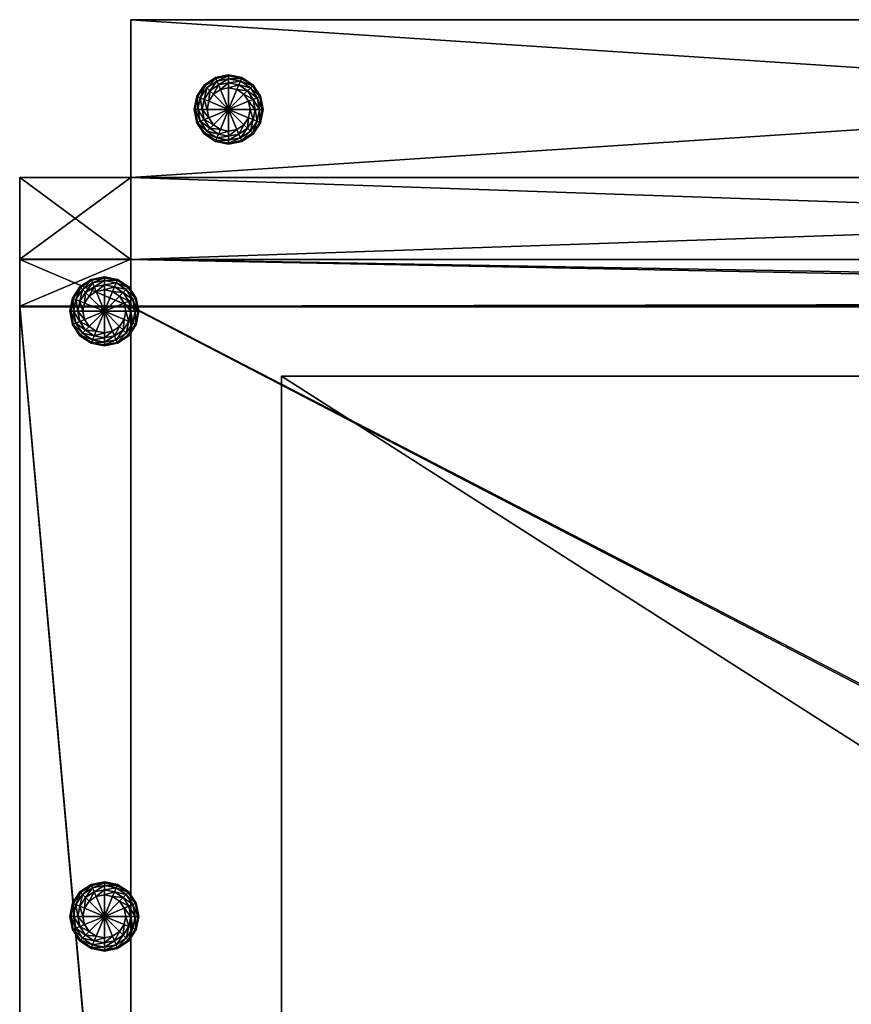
# Model space of a CAD drawing. Header units: centimetres. Extents: x -56.7 to 32.3, y -1.3 to 62.1.
# Tile 18 of 32: x -54.5 to -27.7, y 30.4 to 62.1. Entities that reach past the tile are written whole.
import ezdxf

# ---------------------------------------------------------------- set-up
doc = ezdxf.new("R2010")
doc.units = ezdxf.units.CM
doc.layers.add('EB333111', color=7, linetype='Continuous', true_color=0x068771)

msp = doc.modelspace()

# ---------------------------------------------------------------- meshes
at = {"layer": 'EB333111', "color": 134, "true_color": 0x1bb194}
mesh = msp.add_polyface(dxfattribs=at)
corners = [(-50.899, 57.067, 1.136), (-50.899, 62.147, 1.136), (-50.899, 62.147, 0.484), (-50.899, 57.067, 0.484), (-50.899, 57.067, 47.063), (-50.899, 62.147, 47.063), (-50.899, 62.147, 45.917), (-50.899, 57.067, 45.917), (-50.899, 57.067, 38.784), (-50.899, 62.147, 38.784), (-50.899, 62.147, 1.333), (-50.899, 57.067, 1.333), (-50.899, 62.147, 45.513), (-50.899, 57.067, 45.513), (-48.749, 59.668, 0.244), (-48.778, 59.68, 0.405), (-48.537, 60.041, 0.405), (-48.831, 59.253, 0.244), (-48.863, 59.253, 0.405), (-48.749, 58.839, 0.244), (-48.778, 58.827, 0.405), (-48.514, 58.488, 0.244), (-48.664, 59.633, 0.107), (-48.514, 60.019, 0.244), (-48.74, 59.253, 0.107), (-48.664, 58.874, 0.107), (-48.449, 58.552, 0.107), (-48.604, 59.253, 0.016), (-48.538, 58.926, 0.016), (-48.778, 59.68, 0.486), (-48.863, 59.253, 0.486), (-48.778, 58.827, 0.486), (-50.899, 57.067, 45.198), (-50.899, 62.147, 45.198), (-50.899, 62.147, 42.777), (-50.899, 57.067, 42.777), (-50.899, 62.147, 41.978), (-50.899, 57.067, 41.978)]
mesh.append_faces([[corners[k] for k in face] for face in [(0, 1, 2), (2, 3, 0), (4, 5, 6), (6, 7, 4), (8, 9, 10), (10, 11, 8), (11, 10, 1), (1, 0, 11), (7, 6, 12), (12, 13, 7), (14, 15, 16), (17, 18, 15), (15, 14, 17), (19, 20, 18), (18, 17, 19), (20, 19, 21), (22, 14, 23), (24, 17, 14), (14, 22, 24), (25, 19, 17), (17, 24, 25), (19, 25, 26), (27, 24, 22), (28, 25, 24), (24, 27, 28), (16, 15, 29), (15, 18, 30), (30, 29, 15), (18, 20, 31), (31, 30, 18), (32, 33, 34), (34, 35, 32), (35, 34, 36), (36, 37, 35), (13, 12, 33), (33, 32, 13), (37, 36, 9), (9, 8, 37)]], dxfattribs={"vtx2": -1, "color": 134})
mesh = msp.add_polyface(dxfattribs=at)
corners = [(-50.899, 54.424, 0.484), (-50.899, 57.067, 0.484), (26.441, 57.067, 0.484), (-50.899, 62.147, 0.484), (-50.899, 62.147, 1.136), (26.441, 62.147, 1.136), (26.441, 62.147, 47.063), (-50.899, 62.147, 47.063), (-50.899, 57.067, 47.063), (26.441, 62.147, 45.917), (-50.899, 62.147, 45.917), (26.441, 62.147, 1.333), (-50.899, 62.147, 1.333), (-50.899, 62.147, 38.784), (26.441, 62.147, 45.513), (-50.899, 62.147, 45.513), (-46.748, 59.668, 0.244), (-46.718, 59.68, 0.405), (-46.634, 59.253, 0.405), (-46.666, 59.253, 0.244), (-46.983, 60.019, 0.244), (-46.748, 58.839, 0.244), (-46.718, 58.827, 0.405), (-46.96, 58.465, 0.405), (-46.832, 59.633, 0.107), (-46.757, 59.253, 0.107), (-46.832, 58.874, 0.107), (-46.958, 59.58, 0.016), (-46.893, 59.253, 0.016), (-20.324, 54.744, 0.244), (-20.356, 54.744, 0.405), (-20.272, 55.171, 0.405), (-20.242, 54.33, 0.244), (-20.272, 54.318, 0.405), (-46.718, 59.68, 0.486), (-46.634, 59.253, 0.486), (-46.96, 60.041, 0.486), (-46.718, 58.827, 0.486), (-20.356, 54.744, 0.486), (-20.272, 55.171, 0.486), (-20.272, 54.318, 0.486), (26.441, 54.395, 47.063), (-50.899, 54.433, 47.063), (26.441, 62.147, 42.777), (-50.899, 62.147, 42.777), (-50.899, 62.147, 45.198), (26.441, 62.147, 41.978), (-50.899, 62.147, 41.978), (26.441, 62.147, 45.198), (26.441, 62.147, 38.784)]
mesh.append_faces([[corners[k] for k in face] for face in [(0, 1, 2), (3, 4, 5), (2, 1, 3), (6, 7, 8), (9, 10, 7), (11, 12, 13), (5, 4, 12), (14, 15, 10), (16, 17, 18), (18, 19, 16), (17, 16, 20), (21, 22, 23), (19, 18, 22), (22, 21, 19), (24, 16, 19), (19, 25, 24), (25, 19, 21), (21, 26, 25), (27, 24, 25), (28, 25, 26), (29, 30, 31), (32, 33, 30), (30, 29, 32), (18, 17, 34), (34, 35, 18), (36, 34, 17), (23, 22, 37), (22, 18, 35), (35, 37, 22), (31, 30, 38), (38, 39, 31), (30, 33, 40), (40, 38, 30), (41, 8, 42), (43, 44, 45), (46, 47, 44), (48, 45, 15), (49, 13, 47)]], dxfattribs={"vtx2": -1, "color": 134})
mesh = msp.add_polyface(dxfattribs=at)
corners = [(26.441, 57.067, 0.484), (26.441, 54.424, 0.484), (-50.899, 54.424, 0.484), (26.441, 62.147, 1.136), (26.441, 62.147, 0.484), (-50.899, 62.147, 0.484), (-50.899, 57.067, 47.063), (26.441, 54.395, 47.063), (26.441, 62.147, 47.063), (-50.899, 62.147, 47.063), (26.441, 62.147, 45.917), (-50.899, 62.147, 38.784), (26.441, 62.147, 38.784), (26.441, 62.147, 1.333), (-50.899, 62.147, 1.333), (-50.899, 62.147, 45.917), (26.441, 62.147, 45.513), (22.263, 59.668, 0.244), (22.233, 59.68, 0.405), (22.475, 60.041, 0.405), (22.18, 59.253, 0.244), (22.148, 59.253, 0.405), (22.263, 58.839, 0.244), (22.233, 58.827, 0.405), (22.497, 58.488, 0.244), (22.347, 59.633, 0.107), (22.497, 60.019, 0.244), (22.271, 59.253, 0.107), (22.347, 58.874, 0.107), (22.562, 58.552, 0.107), (22.408, 59.253, 0.016), (22.473, 58.926, 0.016), (-4.216, 55.171, 0.486), (-4.131, 54.744, 0.486), (-4.131, 54.744, 0.405), (-4.216, 54.318, 0.405), (22.233, 59.68, 0.486), (22.148, 59.253, 0.486), (22.233, 58.827, 0.486), (22.475, 58.465, 0.486), (26.441, 52.9, 0.484), (-50.899, 54.433, 47.063), (26.441, 53.069, 47.063), (-50.899, 62.147, 45.198), (26.441, 62.147, 45.198), (26.441, 62.147, 42.777), (-50.899, 62.147, 42.777), (26.441, 62.147, 41.978), (-50.899, 62.147, 45.513), (-50.899, 62.147, 41.978), (-50.899, 52.914, 47.063), (26.441, 52.914, 47.063)]
mesh.append_faces([[corners[k] for k in face] for face in [(0, 1, 2), (3, 4, 5), (5, 4, 0), (6, 7, 8), (9, 8, 10), (11, 12, 13), (14, 13, 3), (15, 10, 16), (17, 18, 19), (20, 21, 18), (18, 17, 20), (22, 23, 21), (21, 20, 22), (23, 22, 24), (25, 17, 26), (27, 20, 17), (17, 25, 27), (28, 22, 20), (20, 27, 28), (22, 28, 29), (30, 27, 25), (31, 28, 27), (27, 30, 31), (32, 33, 34), (35, 34, 33), (19, 18, 36), (18, 21, 37), (37, 36, 18), (21, 23, 38), (38, 37, 21), (39, 38, 23), (2, 1, 40), (41, 42, 7), (43, 44, 45), (46, 45, 47), (48, 16, 44), (49, 47, 12), (50, 51, 42)]], dxfattribs={"vtx2": -1, "color": 134})
mesh = msp.add_polyface(dxfattribs=at)
corners = [(-48.163, 60.253, 0.244), (-48.175, 60.283, 0.405), (-47.748, 60.368, 0.405), (-47.748, 60.336, 0.244), (-48.514, 60.019, 0.244), (-48.537, 60.041, 0.405), (-48.749, 59.668, 0.244), (-48.128, 60.169, 0.107), (-47.748, 60.245, 0.107), (-48.449, 59.954, 0.107), (-48.664, 59.633, 0.107), (-48.076, 60.043, 0.016), (-48.353, 59.858, 0.016), (-48.538, 59.58, 0.016), (-48.604, 59.253, 0.016), (-48.664, 58.874, 0.107), (-48.538, 58.926, 0.016), (-48.353, 58.648, 0.016), (-48.014, 59.895, -0.016), (-47.748, 60.108, 0.016), (-48.239, 59.744, -0.016), (-48.39, 59.519, -0.016), (-48.443, 59.253, -0.016), (-48.39, 58.987, -0.016), (-48.239, 58.762, -0.016), (-47.748, 59.253, -0.016), (-48.014, 58.612, -0.016), (-48.175, 60.283, 0.486), (-47.748, 60.368, 0.486), (-48.537, 60.041, 0.486), (-48.778, 59.68, 0.486)]
mesh.append_faces([[corners[k] for k in face] for face in [(18, 25, 20), (20, 25, 21), (21, 25, 22), (22, 25, 23), (23, 25, 24), (24, 25, 26)]], dxfattribs={"color": 134})
mesh.append_faces([[corners[k] for k in face] for face in [(0, 1, 2), (2, 3, 0), (4, 5, 1), (1, 0, 4), (5, 4, 6), (7, 0, 3), (3, 8, 7), (9, 4, 0), (0, 7, 9), (4, 9, 10), (11, 7, 8), (12, 9, 7), (7, 11, 12), (13, 10, 9), (9, 12, 13), (10, 13, 14), (15, 16, 17), (18, 11, 19), (20, 12, 11), (11, 18, 20), (21, 13, 12), (12, 20, 21), (22, 14, 13), (13, 21, 22), (23, 16, 14), (14, 22, 23), (24, 17, 16), (16, 23, 24), (2, 1, 27), (27, 28, 2), (1, 5, 29), (29, 27, 1), (30, 29, 5)]], dxfattribs={"vtx2": -1, "color": 134})
mesh = msp.add_polyface(dxfattribs=at)
corners = [(-46.983, 60.019, 0.244), (-46.96, 60.041, 0.405), (-46.718, 59.68, 0.405), (-47.334, 60.253, 0.244), (-47.322, 60.283, 0.405), (-47.748, 60.336, 0.244), (-47.748, 60.368, 0.405), (-47.047, 59.954, 0.107), (-46.748, 59.668, 0.244), (-46.832, 59.633, 0.107), (-47.369, 60.169, 0.107), (-47.748, 60.245, 0.107), (-46.757, 59.253, 0.107), (-46.893, 59.253, 0.016), (-46.958, 59.58, 0.016), (-47.144, 59.858, 0.016), (-47.421, 60.043, 0.016), (-47.748, 60.108, 0.016), (-48.076, 60.043, 0.016), (-47.107, 59.519, -0.016), (-47.054, 59.253, -0.016), (-47.257, 59.744, -0.016), (-47.483, 59.895, -0.016), (-47.748, 59.948, -0.016), (-48.014, 59.895, -0.016), (-47.748, 59.253, -0.016), (-46.96, 60.041, 0.486), (-47.322, 60.283, 0.486), (-47.748, 60.368, 0.486)]
mesh.append_faces([[corners[k] for k in face] for face in [(20, 25, 19), (19, 25, 21), (21, 25, 22), (22, 25, 23), (23, 25, 24)]], dxfattribs={"color": 134})
mesh.append_faces([[corners[k] for k in face] for face in [(0, 1, 2), (3, 4, 1), (1, 0, 3), (5, 6, 4), (4, 3, 5), (7, 0, 8), (8, 9, 7), (10, 3, 0), (0, 7, 10), (11, 5, 3), (3, 10, 11), (12, 13, 14), (15, 7, 9), (9, 14, 15), (16, 10, 7), (7, 15, 16), (17, 11, 10), (10, 16, 17), (11, 17, 18), (19, 14, 13), (13, 20, 19), (21, 15, 14), (14, 19, 21), (22, 16, 15), (15, 21, 22), (23, 17, 16), (16, 22, 23), (17, 23, 24), (2, 1, 26), (1, 4, 27), (27, 26, 1), (4, 6, 28), (28, 27, 4)]], dxfattribs={"vtx2": -1, "color": 134})
mesh = msp.add_polyface(dxfattribs=at)
corners = [(-47.334, 58.253, 0.244), (-47.322, 58.223, 0.405), (-47.748, 58.138, 0.405), (-47.748, 58.17, 0.244), (-46.983, 58.488, 0.244), (-46.96, 58.465, 0.405), (-46.748, 58.839, 0.244), (-47.369, 58.337, 0.107), (-47.748, 58.262, 0.107), (-47.047, 58.552, 0.107), (-46.832, 58.874, 0.107), (-47.748, 58.398, 0.016), (-48.128, 58.337, 0.107), (-47.421, 58.463, 0.016), (-47.144, 58.648, 0.016), (-46.958, 58.926, 0.016), (-46.893, 59.253, 0.016), (-47.748, 58.559, -0.016), (-48.076, 58.463, 0.016), (-47.483, 58.612, -0.016), (-47.257, 58.762, -0.016), (-47.107, 58.987, -0.016), (-47.054, 59.253, -0.016), (-48.014, 58.612, -0.016), (-47.748, 59.253, -0.016), (-47.322, 58.223, 0.486), (-47.748, 58.138, 0.486), (-46.96, 58.465, 0.486), (-46.718, 58.827, 0.486)]
mesh.append_faces([[corners[k] for k in face] for face in [(23, 24, 17), (17, 24, 19), (19, 24, 20), (20, 24, 21), (21, 24, 22)]], dxfattribs={"color": 134})
mesh.append_faces([[corners[k] for k in face] for face in [(0, 1, 2), (2, 3, 0), (4, 5, 1), (1, 0, 4), (5, 4, 6), (7, 0, 3), (3, 8, 7), (9, 4, 0), (0, 7, 9), (10, 6, 4), (4, 9, 10), (11, 8, 12), (13, 7, 8), (8, 11, 13), (14, 9, 7), (7, 13, 14), (15, 10, 9), (9, 14, 15), (10, 15, 16), (17, 11, 18), (19, 13, 11), (11, 17, 19), (20, 14, 13), (13, 19, 20), (21, 15, 14), (14, 20, 21), (22, 16, 15), (15, 21, 22), (2, 1, 25), (25, 26, 2), (1, 5, 27), (27, 25, 1), (28, 27, 5)]], dxfattribs={"vtx2": -1, "color": 134})
mesh = msp.add_polyface(dxfattribs=at)
corners = [(-50.899, 57.067, 1.136), (-50.899, 57.067, 0.484), (-54.481, 57.067, 0.484), (-54.481, 57.067, 47.063), (-50.899, 57.067, 47.063), (-50.899, 57.067, 45.917), (-54.481, 57.067, 38.784), (-50.899, 57.067, 38.784), (-50.899, 57.067, 1.333), (-54.481, 57.067, 1.333), (-54.481, 57.067, 45.917), (-50.899, 57.067, 45.513), (-48.514, 58.488, 0.244), (-48.537, 58.465, 0.405), (-48.778, 58.827, 0.405), (-48.163, 58.253, 0.244), (-48.175, 58.223, 0.405), (-47.748, 58.17, 0.244), (-47.748, 58.138, 0.405), (-48.449, 58.552, 0.107), (-48.749, 58.839, 0.244), (-48.128, 58.337, 0.107), (-47.748, 58.262, 0.107), (-48.353, 58.648, 0.016), (-48.664, 58.874, 0.107), (-48.076, 58.463, 0.016), (-47.748, 58.398, 0.016), (-48.014, 58.612, -0.016), (-48.239, 58.762, -0.016), (-47.748, 58.559, -0.016), (-48.537, 58.465, 0.486), (-48.778, 58.827, 0.486), (-48.175, 58.223, 0.486), (-47.748, 58.138, 0.486), (-51.326, 53.781, 0.405), (-51.753, 53.866, 0.405), (-51.753, 53.866, 0.486), (-52.179, 53.781, 0.486), (-50.899, 54.424, 0.484), (-54.481, 54.433, 47.063), (-50.899, 54.433, 47.063), (-54.481, 57.067, 45.198), (-50.899, 57.067, 45.198), (-50.899, 57.067, 42.777), (-54.481, 57.067, 42.777), (-50.899, 57.067, 41.978), (-54.481, 57.067, 45.513), (-54.481, 57.067, 41.978), (-54.481, 54.424, 0.484), (-50.899, 52.9, 0.484)]
mesh.append_faces([[corners[k] for k in face] for face in [(0, 1, 2), (3, 4, 5), (6, 7, 8), (9, 8, 0), (10, 5, 11), (12, 13, 14), (15, 16, 13), (13, 12, 15), (17, 18, 16), (16, 15, 17), (19, 12, 20), (21, 15, 12), (12, 19, 21), (22, 17, 15), (15, 21, 22), (23, 19, 24), (25, 21, 19), (19, 23, 25), (21, 25, 26), (27, 25, 23), (23, 28, 27), (25, 27, 29), (14, 13, 30), (30, 31, 14), (13, 16, 32), (32, 30, 13), (16, 18, 33), (33, 32, 16), (34, 35, 36), (37, 36, 35), (2, 1, 38), (39, 40, 4), (41, 42, 43), (44, 43, 45), (46, 11, 42), (47, 45, 7), (7, 6, 47), (48, 38, 49)]], dxfattribs={"vtx2": -1, "color": 134})
mesh = msp.add_polyface(dxfattribs=at)
corners = [(-54.481, 54.424, 0.484), (-54.481, 54.424, 1.136), (-54.481, 57.067, 1.136), (-54.481, 57.067, 0.484), (-50.899, 57.067, 1.136), (-50.899, 57.067, 45.917), (-54.481, 57.067, 45.917), (-54.481, 57.067, 47.063), (-50.899, 57.067, 1.333), (-54.481, 57.067, 1.333), (-54.481, 57.067, 38.784), (-50.899, 57.067, 45.513), (-54.481, 57.067, 45.513), (-50.899, 54.424, 0.484), (-50.899, 57.067, 47.063), (-54.481, 54.433, 47.063), (-54.481, 52.9, 0.484), (-54.481, 54.433, 45.917), (-54.481, 57.067, 45.198), (-54.481, 54.432, 45.198), (-54.481, 54.433, 45.513), (-54.481, 54.424, 1.333), (-50.899, 57.067, 42.777), (-54.481, 57.067, 42.777), (-54.481, 57.067, 41.978), (-54.481, 54.432, 41.978), (-54.481, 54.432, 42.777), (-50.899, 57.067, 41.978), (-54.481, 54.431, 38.784), (-50.899, 57.067, 45.198), (-50.899, 54.433, 47.063), (-54.481, 52.914, 47.063), (-54.481, 52.914, 45.917), (-54.481, 52.9, 1.333), (-54.481, 52.9, 1.136), (-54.481, 52.914, 45.513), (-54.481, 52.913, 42.777), (-54.481, 52.913, 41.978), (-54.481, 52.914, 45.198), (-54.481, 52.912, 38.784)]
mesh.append_faces([[corners[k] for k in face] for face in [(0, 1, 2), (2, 3, 0), (3, 2, 4), (5, 6, 7), (8, 9, 10), (4, 2, 9), (11, 12, 6), (13, 0, 3), (14, 7, 15), (1, 0, 16), (7, 6, 17), (17, 15, 7), (12, 18, 19), (19, 20, 12), (9, 2, 1), (1, 21, 9), (6, 12, 20), (20, 17, 6), (22, 23, 18), (24, 25, 26), (26, 23, 24), (27, 24, 23), (10, 28, 25), (25, 24, 10), (23, 26, 19), (19, 18, 23), (29, 18, 12), (9, 21, 28), (28, 10, 9), (30, 15, 31), (15, 17, 32), (28, 21, 33), (21, 1, 34), (17, 20, 35), (19, 26, 36), (26, 25, 37), (20, 19, 38), (25, 28, 39)]], dxfattribs={"vtx2": -1, "color": 134})
mesh = msp.add_polyface(dxfattribs=at)
corners = [(-52.753, 53.166, 0.244), (-52.783, 53.178, 0.405), (-52.541, 53.54, 0.405), (-52.518, 53.517, 0.244), (-52.835, 52.751, 0.244), (-52.867, 52.751, 0.405), (-52.753, 52.337, 0.244), (-52.783, 52.325, 0.405), (-52.518, 51.986, 0.244), (-52.541, 51.963, 0.405), (-52.669, 53.131, 0.107), (-52.744, 52.751, 0.107), (-52.669, 52.372, 0.107), (-52.454, 52.05, 0.107), (-52.543, 53.079, 0.016), (-52.454, 53.453, 0.107), (-52.608, 52.751, 0.016), (-52.543, 52.424, 0.016), (-52.783, 53.178, 0.486), (-52.541, 53.54, 0.486), (-52.867, 52.751, 0.486), (-52.783, 52.325, 0.486), (-52.541, 51.963, 0.486), (-54.481, 52.9, 0.484), (-54.481, 52.9, 1.136), (-54.481, 54.424, 1.136), (-50.899, 52.9, 0.484), (-54.481, 54.424, 0.484), (-54.481, 52.914, 45.917), (-54.481, 52.914, 47.063), (-54.481, 54.433, 47.063), (-54.481, 52.9, 1.333), (-54.481, 52.912, 38.784), (-54.481, 54.431, 38.784), (-54.481, 54.424, 1.333), (-54.481, 52.914, 45.513), (-54.481, 54.433, 45.917), (-54.481, 52.913, 42.777), (-54.481, 52.914, 45.198), (-54.481, 54.432, 45.198), (-54.481, 52.913, 41.978), (-54.481, 54.432, 42.777), (-54.481, 54.433, 45.513), (-54.481, 54.432, 41.978)]
mesh.append_faces([[corners[k] for k in face] for face in [(0, 1, 2), (2, 3, 0), (4, 5, 1), (1, 0, 4), (6, 7, 5), (5, 4, 6), (8, 9, 7), (7, 6, 8), (10, 0, 3), (11, 4, 0), (0, 10, 11), (12, 6, 4), (4, 11, 12), (13, 8, 6), (6, 12, 13), (14, 10, 15), (16, 11, 10), (10, 14, 16), (17, 12, 11), (11, 16, 17), (2, 1, 18), (18, 19, 2), (1, 5, 20), (20, 18, 1), (5, 7, 21), (21, 20, 5), (7, 9, 22), (22, 21, 7), (23, 24, 25), (26, 23, 27), (28, 29, 30), (31, 32, 33), (24, 31, 34), (35, 28, 36), (37, 38, 39), (40, 37, 41), (38, 35, 42), (32, 40, 43)]], dxfattribs={"vtx2": -1, "color": 134})
mesh = msp.add_polyface(dxfattribs=at)
corners = [(-52.167, 53.752, 0.244), (-52.179, 53.781, 0.405), (-51.753, 53.866, 0.405), (-52.518, 53.517, 0.244), (-52.541, 53.54, 0.405), (-52.132, 53.667, 0.107), (-51.753, 53.834, 0.244), (-52.454, 53.453, 0.107), (-52.669, 53.131, 0.107), (-52.08, 53.541, 0.016), (-51.753, 53.743, 0.107), (-52.357, 53.356, 0.016), (-52.543, 53.079, 0.016), (-52.357, 52.147, 0.016), (-52.454, 52.05, 0.107), (-52.669, 52.372, 0.107), (-52.543, 52.424, 0.016), (-52.08, 51.961, 0.016), (-52.018, 53.393, -0.016), (-51.753, 53.607, 0.016), (-52.244, 53.242, -0.016), (-52.394, 53.017, -0.016), (-52.447, 52.751, -0.016), (-52.608, 52.751, 0.016), (-52.394, 52.486, -0.016), (-52.244, 52.26, -0.016), (-52.018, 52.11, -0.016), (-51.753, 52.057, -0.016), (-51.753, 52.751, -0.016), (-52.179, 53.781, 0.486), (-52.541, 53.54, 0.486), (-54.481, 52.914, 47.063), (-50.899, 52.914, 47.063), (-50.899, 54.433, 47.063)]
mesh.append_faces([[corners[k] for k in face] for face in [(18, 28, 20), (20, 28, 21), (21, 28, 22), (22, 28, 24), (24, 28, 25), (25, 28, 26)]], dxfattribs={"color": 134})
mesh.append_faces([[corners[k] for k in face] for face in [(0, 1, 2), (3, 4, 1), (1, 0, 3), (5, 0, 6), (7, 3, 0), (0, 5, 7), (3, 7, 8), (9, 5, 10), (11, 7, 5), (5, 9, 11), (7, 11, 12), (13, 14, 15), (15, 16, 13), (14, 13, 17), (18, 9, 19), (20, 11, 9), (9, 18, 20), (21, 12, 11), (11, 20, 21), (22, 23, 12), (12, 21, 22), (24, 16, 23), (23, 22, 24), (25, 13, 16), (16, 24, 25), (26, 17, 13), (13, 25, 26), (17, 26, 27), (2, 1, 29), (1, 4, 30), (30, 29, 1), (31, 32, 33)]], dxfattribs={"vtx2": -1, "color": 134})
mesh = msp.add_polyface(dxfattribs=at)
corners = [(21.957, 50.662, 36.478), (-46.047, 50.662, 36.478), (-46.047, 50.662, 5.449), (-46.047, 7.246, 41.792), (-46.047, 50.662, 41.792), (-46.047, 50.662, 42.054), (21.957, 50.662, 5.449), (-46.047, 7.246, 5.449), (-20.007, 35.012, 0.244), (-20.03, 35.034, 0.405), (-19.668, 35.276, 0.405), (-20.242, 34.661, 0.244), (-20.272, 34.673, 0.405), (-20.324, 34.246, 0.244), (-20.356, 34.246, 0.405), (-19.943, 34.947, 0.107), (-19.656, 35.247, 0.244), (-20.158, 34.626, 0.107), (-20.233, 34.246, 0.107), (-20.158, 33.867, 0.107), (-20.032, 34.574, 0.016), (-19.846, 34.851, 0.016), (-20.097, 34.246, 0.016), (-20.032, 33.919, 0.016), (-19.883, 34.512, -0.016), (-19.936, 34.246, -0.016), (-19.883, 33.981, -0.016), (-20.03, 35.034, 0.486), (-20.272, 34.673, 0.486), (-20.356, 34.246, 0.486), (26.441, 52.9, 0.484), (-50.899, 52.9, 0.484), (-50.899, 54.424, 0.484), (21.957, 50.662, 41.792), (-46.047, 50.662, 39.787), (-46.047, 7.246, 39.125), (-46.047, 50.662, 39.125), (21.957, 50.662, 39.787), (-46.047, 7.246, 36.478), (-46.047, 7.246, 39.787), (21.957, 50.662, 42.054), (21.957, 50.662, 39.125), (26.441, 53.069, 47.063), (-50.899, 54.433, 47.063), (-50.899, 52.914, 47.063)]
mesh.append_faces([[corners[k] for k in face] for face in [(0, 1, 2), (3, 4, 5), (6, 2, 7), (8, 9, 10), (11, 12, 9), (9, 8, 11), (13, 14, 12), (12, 11, 13), (15, 8, 16), (17, 11, 8), (8, 15, 17), (18, 13, 11), (11, 17, 18), (13, 18, 19), (20, 17, 15), (15, 21, 20), (22, 18, 17), (17, 20, 22), (18, 22, 23), (24, 20, 21), (25, 22, 20), (20, 24, 25), (22, 25, 26), (10, 9, 27), (9, 12, 28), (28, 27, 9), (12, 14, 29), (29, 28, 12), (30, 31, 32), (33, 4, 34), (35, 36, 34), (37, 34, 36), (38, 1, 36), (39, 34, 4), (40, 5, 4), (41, 36, 1), (7, 2, 1), (42, 43, 44)]], dxfattribs={"vtx2": -1, "color": 134})
mesh = msp.add_polyface(dxfattribs=at)
corners = [(-50.752, 53.166, 0.244), (-50.723, 53.178, 0.405), (-50.638, 52.751, 0.405), (-50.987, 53.517, 0.244), (-50.964, 53.54, 0.405), (-51.338, 53.752, 0.244), (-51.326, 53.781, 0.405), (-51.753, 53.834, 0.244), (-51.753, 53.866, 0.405), (-52.167, 53.752, 0.244), (-50.837, 53.131, 0.107), (-50.67, 52.751, 0.244), (-51.052, 53.453, 0.107), (-51.373, 53.667, 0.107), (-51.753, 53.743, 0.107), (-52.132, 53.667, 0.107), (-51.148, 53.356, 0.016), (-50.963, 53.079, 0.016), (-51.425, 53.541, 0.016), (-51.753, 53.607, 0.016), (-52.08, 53.541, 0.016), (-51.262, 53.242, -0.016), (-51.111, 53.017, -0.016), (-51.487, 53.393, -0.016), (-51.753, 53.446, -0.016), (-52.018, 53.393, -0.016), (-51.753, 52.751, -0.016), (-50.723, 53.178, 0.486), (-50.964, 53.54, 0.486), (-51.326, 53.781, 0.486), (-51.753, 53.866, 0.486)]
mesh.append_faces([[corners[k] for k in face] for face in [(21, 26, 23), (23, 26, 24), (24, 26, 25)]], dxfattribs={"color": 134})
mesh.append_faces([[corners[k] for k in face] for face in [(0, 1, 2), (3, 4, 1), (1, 0, 3), (5, 6, 4), (4, 3, 5), (7, 8, 6), (6, 5, 7), (8, 7, 9), (10, 0, 11), (12, 3, 0), (0, 10, 12), (13, 5, 3), (3, 12, 13), (14, 7, 5), (5, 13, 14), (7, 14, 15), (16, 12, 10), (10, 17, 16), (18, 13, 12), (12, 16, 18), (19, 14, 13), (13, 18, 19), (14, 19, 20), (21, 16, 17), (17, 22, 21), (23, 18, 16), (16, 21, 23), (24, 19, 18), (18, 23, 24), (19, 24, 25), (2, 1, 27), (1, 4, 28), (28, 27, 1), (4, 6, 29), (29, 28, 4), (30, 29, 6)]], dxfattribs={"vtx2": -1, "color": 134})
mesh = msp.add_polyface(dxfattribs=at)
corners = [(-50.638, 52.751, 0.405), (-50.67, 52.751, 0.244), (-50.752, 53.166, 0.244), (-50.752, 52.337, 0.244), (-50.723, 52.325, 0.405), (-50.964, 51.963, 0.405), (-50.987, 51.986, 0.244), (-50.761, 52.751, 0.107), (-50.837, 53.131, 0.107), (-50.837, 52.372, 0.107), (-51.052, 52.05, 0.107), (-50.963, 53.079, 0.016), (-50.897, 52.751, 0.016), (-51.148, 52.147, 0.016), (-51.373, 51.835, 0.107), (-50.963, 52.424, 0.016), (-51.111, 53.017, -0.016), (-51.058, 52.751, -0.016), (-51.753, 51.896, 0.016), (-51.753, 52.057, -0.016), (-51.487, 52.11, -0.016), (-51.262, 52.26, -0.016), (-51.425, 51.961, 0.016), (-51.111, 52.486, -0.016), (-51.753, 52.751, -0.016), (-51.262, 53.242, -0.016), (-52.018, 52.11, -0.016), (-50.723, 53.178, 0.486), (-50.638, 52.751, 0.486), (-50.723, 52.325, 0.486), (-50.964, 51.963, 0.486)]
mesh.append_faces([[corners[k] for k in face] for face in [(17, 24, 16), (16, 24, 25), (26, 24, 19), (19, 24, 20), (20, 24, 21), (21, 24, 23), (23, 24, 17)]], dxfattribs={"color": 134})
mesh.append_faces([[corners[k] for k in face] for face in [(0, 1, 2), (3, 4, 5), (5, 6, 3), (1, 0, 4), (4, 3, 1), (1, 7, 8), (9, 3, 6), (6, 10, 9), (7, 1, 3), (3, 9, 7), (11, 8, 7), (7, 12, 11), (13, 10, 14), (15, 9, 10), (10, 13, 15), (12, 7, 9), (9, 15, 12), (16, 11, 12), (12, 17, 16), (18, 19, 20), (21, 13, 22), (22, 20, 21), (23, 15, 13), (13, 21, 23), (17, 12, 15), (15, 23, 17), (27, 28, 0), (5, 4, 29), (29, 30, 5), (4, 0, 28), (28, 29, 4)]], dxfattribs={"vtx2": -1, "color": 134})
mesh = msp.add_polyface(dxfattribs=at)
corners = [(-54.481, 52.914, 47.063), (-54.481, 12.878, 47.063), (-50.9, 12.878, 47.063), (-54.481, 52.914, 45.917), (-54.481, 12.874, 45.917), (-54.481, 52.9, 1.333), (-54.481, 12.729, 1.333), (-54.481, 12.851, 38.784), (-54.481, 52.9, 1.136), (-54.481, 12.728, 1.136), (-54.481, 52.914, 45.513), (-54.481, 12.873, 45.513), (-52.167, 32.255, 0.244), (-52.179, 32.225, 0.405), (-52.541, 32.467, 0.405), (-52.518, 32.489, 0.244), (-51.753, 32.172, 0.244), (-51.753, 32.14, 0.405), (-51.338, 32.255, 0.244), (-51.326, 32.225, 0.405), (-50.987, 32.489, 0.244), (-50.964, 32.467, 0.405), (-52.132, 32.339, 0.107), (-51.753, 32.263, 0.107), (-51.373, 32.339, 0.107), (-51.052, 32.554, 0.107), (-52.08, 32.465, 0.016), (-52.454, 32.554, 0.107), (-51.753, 32.4, 0.016), (-51.425, 32.465, 0.016), (-52.179, 32.225, 0.486), (-52.541, 32.467, 0.486), (-51.753, 32.14, 0.486), (-51.326, 32.225, 0.486), (-50.964, 32.467, 0.486), (-54.481, 52.913, 42.777), (-54.481, 12.864, 42.777), (-54.481, 12.872, 45.198), (-54.481, 52.913, 41.978), (-54.481, 12.861, 41.978), (-54.481, 52.914, 45.198), (-54.481, 52.912, 38.784), (-54.481, 12.726, 0.484)]
mesh.append_faces([[corners[k] for k in face] for face in [(0, 1, 2), (3, 4, 1), (5, 6, 7), (8, 9, 6), (10, 11, 4), (12, 13, 14), (14, 15, 12), (16, 17, 13), (13, 12, 16), (18, 19, 17), (17, 16, 18), (20, 21, 19), (19, 18, 20), (22, 12, 15), (23, 16, 12), (12, 22, 23), (24, 18, 16), (16, 23, 24), (25, 20, 18), (18, 24, 25), (26, 22, 27), (28, 23, 22), (22, 26, 28), (29, 24, 23), (23, 28, 29), (14, 13, 30), (30, 31, 14), (13, 17, 32), (32, 30, 13), (17, 19, 33), (33, 32, 17), (19, 21, 34), (34, 33, 19), (35, 36, 37), (38, 39, 36), (40, 37, 11), (41, 7, 39), (42, 9, 8)]], dxfattribs={"vtx2": -1, "color": 134})
mesh = msp.add_polyface(dxfattribs=at)
corners = [(-50.9, 12.878, 47.063), (-50.899, 52.914, 47.063), (-54.481, 52.914, 47.063), (-54.481, 12.878, 47.063), (-54.481, 52.914, 45.917), (-54.481, 12.874, 45.917), (-54.481, 52.914, 45.513), (-52.167, 51.751, 0.244), (-52.179, 51.722, 0.405), (-52.541, 51.963, 0.405), (-52.518, 51.986, 0.244), (-51.753, 51.669, 0.244), (-51.753, 51.637, 0.405), (-51.338, 51.751, 0.244), (-51.326, 51.722, 0.405), (-50.987, 51.986, 0.244), (-50.964, 51.963, 0.405), (-52.132, 51.835, 0.107), (-52.454, 52.05, 0.107), (-51.753, 51.76, 0.107), (-51.373, 51.835, 0.107), (-51.052, 52.05, 0.107), (-52.08, 51.961, 0.016), (-51.753, 51.896, 0.016), (-51.425, 51.961, 0.016), (-51.148, 52.147, 0.016), (-51.753, 52.057, -0.016), (-51.487, 52.11, -0.016), (-52.179, 51.722, 0.486), (-52.541, 51.963, 0.486), (-51.753, 51.637, 0.486), (-51.326, 51.722, 0.486), (-50.964, 51.963, 0.486), (-54.481, 12.872, 45.198), (-54.481, 52.914, 45.198), (-54.481, 52.913, 42.777), (-54.481, 12.864, 42.777), (-54.481, 52.913, 41.978), (-54.481, 12.873, 45.513), (-54.481, 12.861, 41.978), (-54.481, 52.912, 38.784)]
mesh.append_faces([[corners[k] for k in face] for face in [(0, 1, 2), (3, 2, 4), (5, 4, 6), (7, 8, 9), (9, 10, 7), (11, 12, 8), (8, 7, 11), (13, 14, 12), (12, 11, 13), (15, 16, 14), (14, 13, 15), (17, 7, 10), (10, 18, 17), (19, 11, 7), (7, 17, 19), (20, 13, 11), (11, 19, 20), (21, 15, 13), (13, 20, 21), (22, 17, 18), (23, 19, 17), (17, 22, 23), (24, 20, 19), (19, 23, 24), (20, 24, 25), (26, 23, 22), (27, 24, 23), (9, 8, 28), (28, 29, 9), (8, 12, 30), (30, 28, 8), (12, 14, 31), (31, 30, 12), (14, 16, 32), (32, 31, 14), (33, 34, 35), (36, 35, 37), (38, 6, 34), (39, 37, 40)]], dxfattribs={"vtx2": -1, "color": 134})
mesh = msp.add_polyface(dxfattribs=at)
corners = [(-54.481, 52.9, 0.484), (-50.899, 52.9, 0.484), (-50.9, 12.726, 0.484), (-54.481, 12.851, 38.784), (-54.481, 52.912, 38.784), (-54.481, 52.9, 1.333), (-54.481, 12.729, 1.333), (-54.481, 52.9, 1.136), (-51.338, 34.255, 0.244), (-51.326, 34.285, 0.405), (-50.964, 34.043, 0.405), (-50.987, 34.02, 0.244), (-51.753, 34.338, 0.244), (-51.753, 34.37, 0.405), (-52.167, 34.255, 0.244), (-52.179, 34.285, 0.405), (-52.518, 34.02, 0.244), (-52.541, 34.043, 0.405), (-51.373, 34.171, 0.107), (-51.052, 33.956, 0.107), (-51.753, 34.246, 0.107), (-52.132, 34.171, 0.107), (-52.454, 33.956, 0.107), (-51.425, 34.045, 0.016), (-51.753, 34.11, 0.016), (-52.08, 34.045, 0.016), (-52.357, 33.86, 0.016), (-51.753, 33.949, -0.016), (-52.018, 33.896, -0.016), (-51.326, 34.285, 0.486), (-50.964, 34.043, 0.486), (-51.753, 34.37, 0.486), (-52.179, 34.285, 0.486), (-52.541, 34.043, 0.486), (-54.481, 12.726, 0.484)]
mesh.append_faces([[corners[k] for k in face] for face in [(0, 1, 2), (3, 4, 5), (6, 5, 7), (8, 9, 10), (10, 11, 8), (12, 13, 9), (9, 8, 12), (14, 15, 13), (13, 12, 14), (16, 17, 15), (15, 14, 16), (18, 8, 11), (11, 19, 18), (20, 12, 8), (8, 18, 20), (21, 14, 12), (12, 20, 21), (22, 16, 14), (14, 21, 22), (23, 18, 19), (24, 20, 18), (18, 23, 24), (25, 21, 20), (20, 24, 25), (26, 22, 21), (21, 25, 26), (27, 24, 23), (28, 25, 24), (24, 27, 28), (10, 9, 29), (29, 30, 10), (9, 13, 31), (31, 29, 9), (13, 15, 32), (32, 31, 13), (15, 17, 33), (33, 32, 15), (7, 0, 34)]], dxfattribs={"vtx2": -1, "color": 134})
mesh = msp.add_polyface(dxfattribs=at)
corners = [(-50.9, 12.726, 0.484), (-54.481, 12.726, 0.484), (-54.481, 52.9, 0.484), (-48.756, 22.163, 0.244), (-48.785, 22.175, 0.405), (-48.544, 22.536, 0.405), (-48.521, 22.514, 0.244), (-48.838, 21.748, 0.244), (-48.87, 21.748, 0.405), (-48.756, 21.334, 0.244), (-48.785, 21.322, 0.405), (-48.521, 20.983, 0.244), (-48.544, 20.96, 0.405), (-48.672, 22.128, 0.107), (-48.457, 22.449, 0.107), (-48.747, 21.748, 0.107), (-48.672, 21.369, 0.107), (-48.457, 21.047, 0.107), (-48.546, 22.075, 0.016), (-48.36, 22.353, 0.016), (-48.611, 21.748, 0.016), (-48.546, 21.421, 0.016), (-48.36, 21.143, 0.016), (-48.397, 22.014, -0.016), (-48.45, 21.748, -0.016), (-48.397, 21.482, -0.016), (-48.785, 22.175, 0.486), (-48.544, 22.536, 0.486), (-48.87, 21.748, 0.486), (-48.785, 21.322, 0.486), (-48.544, 20.96, 0.486)]
mesh.append_faces([[corners[k] for k in face] for face in [(0, 1, 2), (3, 4, 5), (5, 6, 3), (7, 8, 4), (4, 3, 7), (9, 10, 8), (8, 7, 9), (11, 12, 10), (10, 9, 11), (13, 3, 6), (6, 14, 13), (15, 7, 3), (3, 13, 15), (16, 9, 7), (7, 15, 16), (17, 11, 9), (9, 16, 17), (18, 13, 14), (14, 19, 18), (20, 15, 13), (13, 18, 20), (21, 16, 15), (15, 20, 21), (22, 17, 16), (16, 21, 22), (23, 18, 19), (24, 20, 18), (18, 23, 24), (25, 21, 20), (20, 24, 25), (5, 4, 26), (26, 27, 5), (4, 8, 28), (28, 26, 4), (8, 10, 29), (29, 28, 8), (10, 12, 30), (30, 29, 10)]], dxfattribs={"vtx2": -1, "color": 134})
mesh = msp.add_polyface(dxfattribs=at)
corners = [(-50.899, 52.914, 47.063), (-50.9, 12.878, 47.063), (26.444, 12.878, 47.063), (-47.341, 22.748, 0.244), (-47.329, 22.778, 0.405), (-46.967, 22.536, 0.405), (-46.99, 22.514, 0.244), (-47.755, 22.831, 0.244), (-47.755, 22.863, 0.405), (-47.376, 22.664, 0.107), (-47.054, 22.449, 0.107), (-47.755, 22.74, 0.107), (-47.428, 22.538, 0.016), (-47.755, 22.603, 0.016), (-48.083, 22.538, 0.016), (-20.242, 33.832, 0.244), (-20.272, 33.82, 0.405), (-20.356, 34.246, 0.405), (-20.324, 34.246, 0.244), (-20.007, 33.481, 0.244), (-20.03, 33.458, 0.405), (-19.656, 33.246, 0.244), (-20.158, 33.867, 0.107), (-19.943, 33.545, 0.107), (-19.621, 33.33, 0.107), (-20.032, 33.919, 0.016), (-20.233, 34.246, 0.107), (-19.846, 33.641, 0.016), (-19.883, 33.981, -0.016), (-20.097, 34.246, 0.016), (-19.733, 33.755, -0.016), (-47.329, 22.778, 0.486), (-46.967, 22.536, 0.486), (-47.755, 22.863, 0.486), (-20.272, 33.82, 0.486), (-20.356, 34.246, 0.486), (-20.03, 33.458, 0.486), (-19.668, 33.216, 0.486), (26.444, 12.726, 0.484), (-50.9, 12.726, 0.484), (-50.899, 52.9, 0.484)]
mesh.append_faces([[corners[k] for k in face] for face in [(0, 1, 2), (3, 4, 5), (5, 6, 3), (7, 8, 4), (4, 3, 7), (9, 3, 6), (6, 10, 9), (11, 7, 3), (3, 9, 11), (12, 9, 10), (13, 11, 9), (9, 12, 13), (11, 13, 14), (15, 16, 17), (17, 18, 15), (19, 20, 16), (16, 15, 19), (20, 19, 21), (22, 15, 18), (23, 19, 15), (15, 22, 23), (19, 23, 24), (25, 22, 26), (27, 23, 22), (22, 25, 27), (28, 25, 29), (30, 27, 25), (25, 28, 30), (5, 4, 31), (31, 32, 5), (4, 8, 33), (33, 31, 4), (17, 16, 34), (34, 35, 17), (16, 20, 36), (36, 34, 16), (37, 36, 20), (38, 39, 40)]], dxfattribs={"vtx2": -1, "color": 134})
mesh = msp.add_polyface(dxfattribs=at)
corners = [(26.444, 12.878, 47.063), (26.441, 52.914, 47.063), (-50.899, 52.914, 47.063), (-46.047, 50.662, 5.449), (21.957, 50.662, 5.449), (21.957, 50.662, 36.478), (21.957, 7.246, 36.478), (-46.047, 50.662, 42.054), (21.957, 50.662, 42.054), (21.957, 7.246, 42.054), (26.255, 33.669, 0.244), (26.225, 33.681, 0.405), (26.467, 34.043, 0.405), (26.489, 34.02, 0.244), (26.172, 33.255, 0.244), (26.14, 33.255, 0.405), (26.255, 32.841, 0.244), (26.339, 33.634, 0.107), (26.554, 33.956, 0.107), (26.263, 33.255, 0.107), (26.339, 32.875, 0.107), (26.465, 33.582, 0.016), (26.65, 33.86, 0.016), (26.4, 33.255, 0.016), (26.465, 32.928, 0.016), (26.561, 33.255, -0.016), (26.613, 33.521, -0.016), (26.613, 32.989, -0.016), (26.225, 33.681, 0.486), (26.467, 34.043, 0.486), (26.14, 33.255, 0.486), (26.225, 32.828, 0.486), (-46.047, 50.662, 39.787), (21.957, 50.662, 39.787), (21.957, 50.662, 41.792), (21.957, 7.246, 41.792), (-46.047, 50.662, 39.125), (21.957, 50.662, 39.125), (21.957, 7.246, 39.787), (-46.047, 50.662, 41.792), (-46.047, 50.662, 36.478), (21.957, 7.246, 39.125), (-50.899, 52.9, 0.484), (26.441, 52.9, 0.484), (26.444, 12.726, 0.484)]
mesh.append_faces([[corners[k] for k in face] for face in [(0, 1, 2), (3, 4, 5), (6, 5, 4), (7, 8, 9), (10, 11, 12), (12, 13, 10), (14, 15, 11), (11, 10, 14), (15, 14, 16), (17, 10, 13), (13, 18, 17), (19, 14, 10), (10, 17, 19), (14, 19, 20), (21, 17, 18), (18, 22, 21), (23, 19, 17), (17, 21, 23), (24, 20, 19), (19, 23, 24), (25, 23, 21), (21, 26, 25), (27, 24, 23), (23, 25, 27), (12, 11, 28), (28, 29, 12), (11, 15, 30), (30, 28, 11), (31, 30, 15), (32, 33, 34), (35, 34, 33), (36, 37, 33), (38, 33, 37), (39, 34, 8), (9, 8, 34), (40, 5, 37), (41, 37, 5), (42, 43, 44)]], dxfattribs={"vtx2": -1, "color": 134})
mesh = msp.add_polyface(dxfattribs=at)
corners = [(-46.047, 50.662, 42.054), (-46.047, 7.246, 42.054), (-46.047, 7.246, 41.792), (21.957, 7.246, 42.054), (-46.755, 22.163, 0.244), (-46.726, 22.175, 0.405), (-46.641, 21.748, 0.405), (-46.673, 21.748, 0.244), (-46.99, 22.514, 0.244), (-46.967, 22.536, 0.405), (-46.755, 21.334, 0.244), (-46.726, 21.322, 0.405), (-46.967, 20.96, 0.405), (-46.99, 20.983, 0.244), (-46.839, 22.128, 0.107), (-46.764, 21.748, 0.107), (-47.054, 22.449, 0.107), (-46.839, 21.369, 0.107), (-47.054, 21.047, 0.107), (-46.965, 22.075, 0.016), (-46.9, 21.748, 0.016), (-47.151, 22.353, 0.016), (-46.965, 21.421, 0.016), (-47.114, 22.014, -0.016), (-47.061, 21.748, -0.016), (-46.726, 22.175, 0.486), (-46.641, 21.748, 0.486), (-46.967, 22.536, 0.486), (-46.726, 21.322, 0.486), (-46.967, 20.96, 0.486), (-46.047, 50.662, 39.787), (-46.047, 7.246, 39.787), (-46.047, 7.246, 39.125), (-46.047, 50.662, 39.125), (-46.047, 7.246, 36.478), (-46.047, 50.662, 41.792), (-46.047, 50.662, 36.478), (-46.047, 7.246, 5.449)]
mesh.append_faces([[corners[k] for k in face] for face in [(0, 1, 2), (3, 1, 0), (4, 5, 6), (6, 7, 4), (8, 9, 5), (5, 4, 8), (10, 11, 12), (12, 13, 10), (7, 6, 11), (11, 10, 7), (14, 4, 7), (7, 15, 14), (16, 8, 4), (4, 14, 16), (17, 10, 13), (13, 18, 17), (15, 7, 10), (10, 17, 15), (19, 14, 15), (15, 20, 19), (14, 19, 21), (22, 17, 18), (20, 15, 17), (17, 22, 20), (23, 19, 20), (24, 20, 22), (6, 5, 25), (25, 26, 6), (5, 9, 27), (27, 25, 5), (12, 11, 28), (28, 29, 12), (11, 6, 26), (26, 28, 11), (30, 31, 32), (33, 32, 34), (35, 2, 31), (36, 34, 37)]], dxfattribs={"vtx2": -1, "color": 134})
mesh = msp.add_polyface(dxfattribs=at)
corners = [(-46.047, 7.246, 5.449), (21.957, 7.246, 5.449), (21.957, 50.662, 5.449), (21.957, 7.246, 36.478), (-4.831, 14.755, 0.244), (-4.819, 14.784, 0.405), (-4.457, 14.543, 0.405), (-5.245, 14.837, 0.244), (-5.245, 14.869, 0.405), (-5.66, 14.755, 0.244), (-5.672, 14.784, 0.405), (-6.011, 14.52, 0.244), (-4.866, 14.67, 0.107), (-4.48, 14.52, 0.244), (-5.245, 14.746, 0.107), (-5.625, 14.67, 0.107), (-5.947, 14.455, 0.107), (-5.245, 14.61, 0.016), (-5.573, 14.544, 0.016), (22.173, 21.748, 0.244), (22.141, 21.748, 0.405), (22.226, 22.175, 0.405), (22.255, 22.163, 0.244), (22.255, 21.334, 0.244), (22.226, 21.322, 0.405), (22.264, 21.748, 0.107), (22.34, 21.369, 0.107), (-4.819, 14.784, 0.486), (-5.245, 14.869, 0.486), (-5.672, 14.784, 0.486), (-6.034, 14.543, 0.405), (-6.034, 14.543, 0.486), (22.141, 21.748, 0.486), (22.226, 22.175, 0.486), (22.226, 21.322, 0.486), (21.957, 50.662, 39.787), (21.957, 7.246, 39.787), (21.957, 7.246, 41.792), (21.957, 50.662, 39.125), (21.957, 7.246, 39.125), (21.957, 50.662, 41.792), (21.957, 7.246, 42.054), (21.957, 50.662, 36.478)]
mesh.append_faces([[corners[k] for k in face] for face in [(0, 1, 2), (2, 1, 3), (4, 5, 6), (7, 8, 5), (5, 4, 7), (9, 10, 8), (8, 7, 9), (10, 9, 11), (12, 4, 13), (14, 7, 4), (4, 12, 14), (15, 9, 7), (7, 14, 15), (9, 15, 16), (17, 14, 12), (18, 15, 14), (14, 17, 18), (19, 20, 21), (21, 22, 19), (23, 24, 20), (20, 19, 23), (25, 19, 22), (26, 23, 19), (6, 5, 27), (5, 8, 28), (28, 27, 5), (8, 10, 29), (29, 28, 8), (10, 30, 31), (31, 29, 10), (21, 20, 32), (32, 33, 21), (20, 24, 34), (34, 32, 20), (35, 36, 37), (38, 39, 36), (40, 37, 41), (42, 3, 39)]], dxfattribs={"vtx2": -1, "color": 134})
mesh = msp.add_polyface(dxfattribs=at)
corners = [(-52.753, 33.669, 0.244), (-52.783, 33.681, 0.405), (-52.541, 34.043, 0.405), (-52.518, 34.02, 0.244), (-52.835, 33.255, 0.244), (-52.867, 33.255, 0.405), (-52.753, 32.841, 0.244), (-52.783, 32.828, 0.405), (-52.669, 33.634, 0.107), (-52.454, 33.956, 0.107), (-52.744, 33.255, 0.107), (-52.669, 32.875, 0.107), (-52.543, 33.582, 0.016), (-52.357, 33.86, 0.016), (-52.608, 33.255, 0.016), (-52.543, 32.928, 0.016), (-52.244, 33.746, -0.016), (-52.08, 34.045, 0.016), (-52.018, 33.896, -0.016), (-52.394, 33.521, -0.016), (-52.447, 33.255, -0.016), (-52.394, 32.989, -0.016), (-51.487, 33.896, -0.016), (-51.753, 33.255, -0.016), (-51.753, 33.949, -0.016), (-52.244, 32.764, -0.016), (-52.783, 33.681, 0.486), (-52.541, 34.043, 0.486), (-52.867, 33.255, 0.486), (-52.783, 32.828, 0.486)]
mesh.append_faces([[corners[k] for k in face] for face in [(22, 23, 24), (24, 23, 18), (18, 23, 16), (16, 23, 19), (19, 23, 20), (20, 23, 21), (21, 23, 25)]], dxfattribs={"color": 134})
mesh.append_faces([[corners[k] for k in face] for face in [(0, 1, 2), (2, 3, 0), (4, 5, 1), (1, 0, 4), (6, 7, 5), (5, 4, 6), (8, 0, 3), (3, 9, 8), (10, 4, 0), (0, 8, 10), (11, 6, 4), (4, 10, 11), (12, 8, 9), (9, 13, 12), (14, 10, 8), (8, 12, 14), (15, 11, 10), (10, 14, 15), (16, 13, 17), (17, 18, 16), (19, 12, 13), (13, 16, 19), (20, 14, 12), (12, 19, 20), (21, 15, 14), (14, 20, 21), (2, 1, 26), (26, 27, 2), (1, 5, 28), (28, 26, 1), (29, 28, 5)]], dxfattribs={"vtx2": -1, "color": 134})
mesh = msp.add_polyface(dxfattribs=at)
corners = [(-50.752, 33.669, 0.244), (-50.723, 33.681, 0.405), (-50.638, 33.255, 0.405), (-50.67, 33.255, 0.244), (-50.987, 34.02, 0.244), (-50.964, 34.043, 0.405), (-50.723, 32.828, 0.405), (-50.752, 32.841, 0.244), (-50.837, 33.634, 0.107), (-50.761, 33.255, 0.107), (-51.052, 33.956, 0.107), (-50.837, 32.875, 0.107), (-50.963, 33.582, 0.016), (-50.897, 33.255, 0.016), (-51.148, 33.86, 0.016), (-51.425, 34.045, 0.016), (-50.963, 32.928, 0.016), (-51.111, 33.521, -0.016), (-51.058, 33.255, -0.016), (-51.262, 33.746, -0.016), (-51.487, 33.896, -0.016), (-51.753, 33.949, -0.016), (-51.111, 32.989, -0.016), (-51.753, 33.255, -0.016), (-51.262, 32.764, -0.016), (-50.723, 33.681, 0.486), (-50.638, 33.255, 0.486), (-50.964, 34.043, 0.486)]
mesh.append_faces([[corners[k] for k in face] for face in [(18, 23, 17), (17, 23, 19), (19, 23, 20), (24, 23, 22), (22, 23, 18)]], dxfattribs={"color": 134})
mesh.append_faces([[corners[k] for k in face] for face in [(0, 1, 2), (2, 3, 0), (4, 5, 1), (1, 0, 4), (3, 2, 6), (6, 7, 3), (8, 0, 3), (3, 9, 8), (10, 4, 0), (0, 8, 10), (9, 3, 7), (7, 11, 9), (12, 8, 9), (9, 13, 12), (14, 10, 8), (8, 12, 14), (10, 14, 15), (13, 9, 11), (11, 16, 13), (17, 12, 13), (13, 18, 17), (19, 14, 12), (12, 17, 19), (20, 15, 14), (14, 19, 20), (15, 20, 21), (18, 13, 16), (16, 22, 18), (2, 1, 25), (25, 26, 2), (1, 5, 27), (27, 25, 1), (6, 2, 26)]], dxfattribs={"vtx2": -1, "color": 134})
mesh = msp.add_polyface(dxfattribs=at)
corners = [(-52.518, 32.489, 0.244), (-52.541, 32.467, 0.405), (-52.783, 32.828, 0.405), (-52.753, 32.841, 0.244), (-50.752, 32.841, 0.244), (-50.723, 32.828, 0.405), (-50.964, 32.467, 0.405), (-50.987, 32.489, 0.244), (-52.454, 32.554, 0.107), (-52.669, 32.875, 0.107), (-52.132, 32.339, 0.107), (-50.837, 32.875, 0.107), (-51.052, 32.554, 0.107), (-52.357, 32.65, 0.016), (-52.543, 32.928, 0.016), (-52.08, 32.465, 0.016), (-51.148, 32.65, 0.016), (-51.373, 32.339, 0.107), (-51.425, 32.465, 0.016), (-50.963, 32.928, 0.016), (-52.244, 32.764, -0.016), (-52.394, 32.989, -0.016), (-52.018, 32.613, -0.016), (-51.753, 32.561, -0.016), (-51.753, 32.4, 0.016), (-51.487, 32.613, -0.016), (-51.262, 32.764, -0.016), (-51.111, 32.989, -0.016), (-51.753, 33.255, -0.016), (-52.867, 33.255, 0.405), (-52.783, 32.828, 0.486), (-52.541, 32.467, 0.486), (-50.723, 32.828, 0.486), (-50.964, 32.467, 0.486), (-50.638, 33.255, 0.486)]
mesh.append_faces([[corners[k] for k in face] for face in [(20, 28, 22), (22, 28, 23), (23, 28, 25), (25, 28, 26)]], dxfattribs={"color": 134})
mesh.append_faces([[corners[k] for k in face] for face in [(0, 1, 2), (2, 3, 0), (4, 5, 6), (6, 7, 4), (8, 0, 3), (3, 9, 8), (0, 8, 10), (11, 4, 7), (7, 12, 11), (13, 8, 9), (9, 14, 13), (8, 13, 15), (16, 12, 17), (17, 18, 16), (19, 11, 12), (12, 16, 19), (20, 13, 14), (14, 21, 20), (22, 15, 13), (13, 20, 22), (23, 24, 15), (15, 22, 23), (25, 18, 24), (24, 23, 25), (26, 16, 18), (18, 25, 26), (27, 19, 16), (16, 26, 27), (29, 2, 30), (2, 1, 31), (31, 30, 2), (6, 5, 32), (32, 33, 6), (34, 32, 5)]], dxfattribs={"vtx2": -1, "color": 134})

doc.saveas('drawing.dxf')
